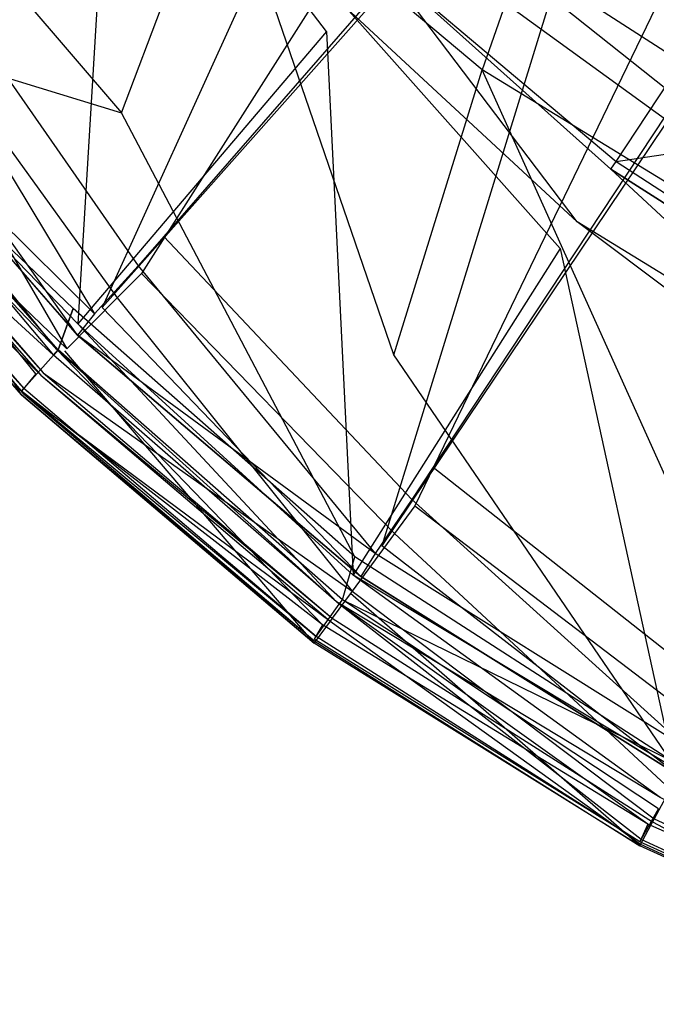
# Model space of a CAD drawing. Extents: x 0 to 0.36, y -0.56 to 0.
# Tile 2 of 40: x 0.061 to 0.105, y -0.552 to -0.483. Entities that reach past the tile are written whole.
import ezdxf

# ---------------------------------------------------------------- set-up
doc = ezdxf.new("R2010")
doc.units = 0
for name, color, linetype in [('L0_DECKEL_N_5638H0__0___REPLACE', 7, 'CONTINUOUS'), ('L1_WC_N_5638H0__0___REPLACEMTFO', 7, 'CONTINUOUS'), ('L2_SITZ_N_5638H0__0___REPLACEMT', 7, 'CONTINUOUS')]:
    doc.layers.add(name, color=color, linetype=linetype)

msp = doc.modelspace()

# ---------------------------------------------------------------- linework, layer by layer
at = {"layer": 'L0_DECKEL_N_5638H0__0___REPLACE', "color": 8}
for points, invisible_edges in [([(0.18, -0.326887, 0.400365), (0.052577, -0.482197, 0.400206), (0.069025, -0.500975, 0.400518), (0.18, -0.326887, 0.400365)], 14), ([(0.18, -0.326887, 0.400365), (0.069025, -0.500975, 0.400518), (0.087944, -0.51703, 0.40031), (0.18, -0.326887, 0.400365)], 14), ([(0.18, -0.326887, 0.400365), (0.087944, -0.51703, 0.40031), (0.109086, -0.530191, 0.400395), (0.18, -0.326887, 0.400365)], 14), ([(0.067358, -0.50266, 0.400517), (0.052577, -0.482197, 0.400206), (0.050698, -0.48364, 0.400206), (0.067358, -0.50266, 0.400517)], 13), ([(0.052577, -0.482197, 0.400206), (0.067358, -0.50266, 0.400517), (0.069025, -0.500975, 0.400518), (0.052577, -0.482197, 0.400206)], 14), ([(0.063874, -0.506174, 0.398544), (0.050698, -0.48364, 0.400206), (0.04677, -0.486652, 0.398227), (0.063874, -0.506174, 0.398544)], 13), ([(0.050698, -0.48364, 0.400206), (0.063874, -0.506174, 0.398544), (0.067358, -0.50266, 0.400517), (0.050698, -0.48364, 0.400206)], 14), ([(0.04661, -0.486785, 0.362204), (0.060733, -0.509351, 0.362525), (0.043237, -0.489376, 0.362204), (0.04661, -0.486785, 0.362204)], 13), ([(0.04493, -0.488076, 0.393457), (0.063874, -0.506174, 0.398544), (0.04677, -0.486652, 0.398227), (0.04493, -0.488076, 0.393457)], 14), ([(0.060733, -0.509351, 0.362525), (0.04661, -0.486785, 0.362204), (0.063726, -0.506327, 0.362525), (0.060733, -0.509351, 0.362525)], 14), ([(0.043343, -0.489295, 0.364157), (0.062062, -0.508007, 0.390177), (0.044735, -0.488225, 0.389856), (0.043343, -0.489295, 0.364157)], 14), ([(0.044735, -0.488225, 0.389856), (0.062235, -0.507832, 0.393778), (0.04493, -0.488076, 0.393457), (0.044735, -0.488225, 0.389856)], 14), ([(0.062235, -0.507832, 0.393778), (0.044735, -0.488225, 0.389856), (0.062062, -0.508007, 0.390177), (0.062235, -0.507832, 0.393778)], 13), ([(0.063874, -0.506174, 0.398544), (0.04493, -0.488076, 0.393457), (0.062235, -0.507832, 0.393778), (0.063874, -0.506174, 0.398544)], 13), ([(0.043237, -0.489376, 0.362204), (0.060827, -0.509256, 0.364478), (0.043343, -0.489295, 0.364157), (0.043237, -0.489376, 0.362204)], 14), ([(0.060827, -0.509256, 0.364478), (0.043237, -0.489376, 0.362204), (0.060733, -0.509351, 0.362525), (0.060827, -0.509256, 0.364478)], 13), ([(0.062062, -0.508007, 0.390177), (0.043343, -0.489295, 0.364157), (0.060827, -0.509256, 0.364478), (0.062062, -0.508007, 0.390177)], 13), ([(0.086543, -0.51894, 0.40031), (0.069025, -0.500975, 0.400518), (0.067358, -0.50266, 0.400517), (0.086543, -0.51894, 0.40031)], 13), ([(0.069025, -0.500975, 0.400518), (0.086543, -0.51894, 0.40031), (0.087944, -0.51703, 0.40031), (0.069025, -0.500975, 0.400518)], 14), ([(0.083618, -0.522932, 0.398334), (0.067358, -0.50266, 0.400517), (0.063874, -0.506174, 0.398544), (0.083618, -0.522932, 0.398334)], 13), ([(0.067358, -0.50266, 0.400517), (0.083618, -0.522932, 0.398334), (0.086543, -0.51894, 0.40031), (0.067358, -0.50266, 0.400517)], 14), ([(0.063726, -0.506327, 0.362525), (0.080976, -0.526529, 0.362312), (0.060733, -0.509351, 0.362525), (0.063726, -0.506327, 0.362525)], 13), ([(0.062235, -0.507832, 0.393778), (0.083618, -0.522932, 0.398334), (0.063874, -0.506174, 0.398544), (0.062235, -0.507832, 0.393778)], 14), ([(0.080976, -0.526529, 0.362312), (0.063726, -0.506327, 0.362525), (0.083491, -0.5231, 0.362312), (0.080976, -0.526529, 0.362312)], 14), ([(0.062062, -0.508007, 0.390177), (0.082238, -0.524807, 0.393564), (0.062235, -0.507832, 0.393778), (0.062062, -0.508007, 0.390177)], 14), ([(0.083618, -0.522932, 0.398334), (0.062235, -0.507832, 0.393778), (0.082238, -0.524807, 0.393564), (0.083618, -0.522932, 0.398334)], 13), ([(0.060827, -0.509256, 0.364478), (0.082092, -0.525005, 0.389963), (0.062062, -0.508007, 0.390177), (0.060827, -0.509256, 0.364478)], 14), ([(0.082238, -0.524807, 0.393564), (0.062062, -0.508007, 0.390177), (0.082092, -0.525005, 0.389963), (0.082238, -0.524807, 0.393564)], 13), ([(0.060733, -0.509351, 0.362525), (0.081054, -0.526421, 0.364265), (0.060827, -0.509256, 0.364478), (0.060733, -0.509351, 0.362525)], 14), ([(0.081054, -0.526421, 0.364265), (0.060733, -0.509351, 0.362525), (0.080976, -0.526529, 0.362312), (0.081054, -0.526421, 0.364265)], 13), ([(0.082092, -0.525005, 0.389963), (0.060827, -0.509256, 0.364478), (0.081054, -0.526421, 0.364265), (0.082092, -0.525005, 0.389963)], 13), ([(0.107966, -0.532276, 0.400395), (0.087944, -0.51703, 0.40031), (0.086543, -0.51894, 0.40031), (0.107966, -0.532276, 0.400395)], 13), ([(0.087944, -0.51703, 0.40031), (0.107966, -0.532276, 0.400395), (0.109086, -0.530191, 0.400395), (0.087944, -0.51703, 0.40031)], 14), ([(0.10562, -0.536628, 0.398418), (0.086543, -0.51894, 0.40031), (0.083618, -0.522932, 0.398334), (0.10562, -0.536628, 0.398418)], 13), ([(0.086543, -0.51894, 0.40031), (0.10562, -0.536628, 0.398418), (0.107966, -0.532276, 0.400395), (0.086543, -0.51894, 0.40031)], 14), ([(0.104526, -0.53868, 0.393649), (0.083618, -0.522932, 0.398334), (0.082238, -0.524807, 0.393564), (0.104526, -0.53868, 0.393649)], 13), ([(0.083618, -0.522932, 0.398334), (0.104526, -0.53868, 0.393649), (0.10562, -0.536628, 0.398418), (0.083618, -0.522932, 0.398334)], 14), ([(0.083491, -0.5231, 0.362312), (0.103516, -0.54056, 0.362395), (0.080976, -0.526529, 0.362312), (0.083491, -0.5231, 0.362312)], 13), ([(0.103516, -0.54056, 0.362395), (0.083491, -0.5231, 0.362312), (0.105528, -0.536817, 0.362396), (0.103516, -0.54056, 0.362395)], 14), ([(0.103579, -0.540442, 0.364349), (0.082092, -0.525005, 0.389963), (0.081054, -0.526421, 0.364265), (0.103579, -0.540442, 0.364349)], 13), ([(0.104409, -0.538897, 0.390048), (0.082238, -0.524807, 0.393564), (0.082092, -0.525005, 0.389963), (0.104409, -0.538897, 0.390048)], 13), ([(0.082092, -0.525005, 0.389963), (0.103579, -0.540442, 0.364349), (0.104409, -0.538897, 0.390048), (0.082092, -0.525005, 0.389963)], 14), ([(0.082238, -0.524807, 0.393564), (0.104409, -0.538897, 0.390048), (0.104526, -0.53868, 0.393649), (0.082238, -0.524807, 0.393564)], 14), ([(0.103516, -0.54056, 0.362395), (0.081054, -0.526421, 0.364265), (0.080976, -0.526529, 0.362312), (0.103516, -0.54056, 0.362395)], 13), ([(0.081054, -0.526421, 0.364265), (0.103516, -0.54056, 0.362395), (0.103579, -0.540442, 0.364349), (0.081054, -0.526421, 0.364265)], 14), ([(0.105528, -0.536817, 0.362396), (0.127733, -0.551512, 0.362551), (0.103516, -0.54056, 0.362395), (0.105528, -0.536817, 0.362396)], 13), ([(0.128441, -0.549496, 0.393805), (0.10562, -0.536628, 0.398418), (0.104526, -0.53868, 0.393649), (0.128441, -0.549496, 0.393805)], 13), ([(0.127777, -0.551386, 0.364505), (0.104409, -0.538897, 0.390048), (0.103579, -0.540442, 0.364349), (0.127777, -0.551386, 0.364505)], 13), ([(0.12836, -0.549728, 0.390204), (0.104526, -0.53868, 0.393649), (0.104409, -0.538897, 0.390048), (0.12836, -0.549728, 0.390204)], 13), ([(0.104409, -0.538897, 0.390048), (0.127777, -0.551386, 0.364505), (0.12836, -0.549728, 0.390204), (0.104409, -0.538897, 0.390048)], 14), ([(0.104526, -0.53868, 0.393649), (0.12836, -0.549728, 0.390204), (0.128441, -0.549496, 0.393805), (0.104526, -0.53868, 0.393649)], 14), ([(0.127733, -0.551512, 0.362551), (0.103579, -0.540442, 0.364349), (0.103516, -0.54056, 0.362395), (0.127733, -0.551512, 0.362551)], 13), ([(0.103579, -0.540442, 0.364349), (0.127733, -0.551512, 0.362551), (0.127777, -0.551386, 0.364505), (0.103579, -0.540442, 0.364349)], 14)]:
    msp.add_3dface(points, dxfattribs=dict(at, invisible_edges=invisible_edges))
at = {"layer": 'L1_WC_N_5638H0__0___REPLACEMTFO', "color": 8}
for points, invisible_edges in [([(0.092609, -0.486882, 0.235637), (0.074517, -0.471694, 0.236318), (0.084667, -0.449087, 0.211669), (0.092609, -0.486882, 0.235637)], 14), ([(0.101101, -0.46261, 0.210944), (0.092609, -0.486882, 0.235637), (0.084667, -0.449087, 0.211669), (0.101101, -0.46261, 0.210944)], 14), ([(0.054884, -0.449573, 0.352835), (0.04673, -0.486017, 0.352836), (0.066811, -0.468232, 0.352835), (0.054884, -0.449573, 0.352835)], 14), ([(0.112598, -0.499095, 0.235243), (0.092609, -0.486882, 0.235637), (0.101101, -0.46261, 0.210944), (0.112598, -0.499095, 0.235243)], 14), ([(0.119171, -0.473571, 0.210485), (0.112598, -0.499095, 0.235243), (0.101101, -0.46261, 0.210944), (0.119171, -0.473571, 0.210485)], 14), ([(0.081851, -0.484223, 0.352834), (0.068483, -0.466755, 0.352943), (0.066811, -0.468232, 0.352835), (0.081851, -0.484223, 0.352834)], 14), ([(0.083221, -0.482619, 0.352636), (0.068483, -0.466755, 0.352943), (0.081851, -0.484223, 0.352834), (0.083221, -0.482619, 0.352636)], 14), ([(0.064632, -0.504457, 0.352836), (0.066811, -0.468232, 0.352835), (0.04673, -0.486017, 0.352836), (0.064632, -0.504457, 0.352836)], 13), ([(0.066811, -0.468232, 0.352835), (0.064632, -0.504457, 0.352836), (0.081851, -0.484223, 0.352834), (0.066811, -0.468232, 0.352835)], 14), ([(0.051256, -0.470707, 0.265026), (0.067648, -0.489852, 0.264071), (0.047433, -0.48367, 0.295905), (0.051256, -0.470707, 0.265026)], 14), ([(0.051256, -0.470707, 0.265026), (0.074517, -0.471694, 0.236318), (0.067648, -0.489852, 0.264071), (0.051256, -0.470707, 0.265026)], 14), ([(0.067648, -0.489852, 0.264071), (0.074517, -0.471694, 0.236318), (0.086491, -0.506598, 0.263324), (0.067648, -0.489852, 0.264071)], 14), ([(0.086491, -0.506598, 0.263324), (0.074517, -0.471694, 0.236318), (0.092609, -0.486882, 0.235637), (0.086491, -0.506598, 0.263324)], 14), ([(0.079874, -0.471866, 0.292863), (0.136148, -0.512736, 0.278991), (0.088441, -0.474773, 0.263092), (0.079874, -0.471866, 0.292863)], 13), ([(0.136148, -0.512736, 0.278991), (0.079874, -0.471866, 0.292863), (0.131512, -0.511163, 0.295103), (0.136148, -0.512736, 0.278991)], 14), ([(0.088441, -0.474773, 0.263092), (0.149352, -0.514069, 0.265332), (0.112839, -0.477236, 0.237853), (0.088441, -0.474773, 0.263092)], 13), ([(0.149352, -0.514069, 0.265332), (0.088441, -0.474773, 0.263092), (0.136148, -0.512736, 0.278991), (0.149352, -0.514069, 0.265332)], 14), ([(0.085763, -0.479664, 0.349286), (0.101886, -0.493228, 0.347145), (0.0861, -0.479298, 0.346962), (0.085763, -0.479664, 0.349286)], 14), ([(0.101886, -0.493228, 0.347145), (0.111409, -0.478768, 0.282203), (0.0861, -0.479298, 0.346962), (0.101886, -0.493228, 0.347145)], 14), ([(0.101886, -0.493228, 0.347145), (0.126834, -0.489437, 0.28272), (0.111409, -0.478768, 0.282203), (0.101886, -0.493228, 0.347145)], 14), ([(0.099194, -0.497396, 0.352834), (0.085763, -0.479664, 0.349286), (0.083221, -0.482619, 0.352636), (0.099194, -0.497396, 0.352834)], 14), ([(0.101523, -0.493764, 0.349581), (0.101886, -0.493228, 0.347145), (0.085763, -0.479664, 0.349286), (0.101523, -0.493764, 0.349581)], 14), ([(0.101523, -0.493764, 0.349581), (0.085763, -0.479664, 0.349286), (0.099194, -0.497396, 0.352834), (0.101523, -0.493764, 0.349581)], 14), ([(0.098016, -0.499246, 0.352834), (0.083221, -0.482619, 0.352636), (0.081851, -0.484223, 0.352834), (0.098016, -0.499246, 0.352834)], 14), ([(0.099194, -0.497396, 0.352834), (0.083221, -0.482619, 0.352636), (0.098016, -0.499246, 0.352834), (0.099194, -0.497396, 0.352834)], 14), ([(0.064309, -0.5034, 0.295289), (0.046328, -0.486271, 0.303046), (0.047433, -0.48367, 0.295905), (0.064309, -0.5034, 0.295289)], 14), ([(0.047433, -0.48367, 0.295905), (0.067648, -0.489852, 0.264071), (0.064309, -0.5034, 0.295289), (0.047433, -0.48367, 0.295905)], 14), ([(0.083691, -0.521832, 0.352836), (0.081851, -0.484223, 0.352834), (0.064632, -0.504457, 0.352836), (0.083691, -0.521832, 0.352836)], 13), ([(0.081851, -0.484223, 0.352834), (0.083691, -0.521832, 0.352836), (0.098016, -0.499246, 0.352834), (0.081851, -0.484223, 0.352834)], 14), ([(0.063159, -0.506193, 0.353135), (0.04673, -0.486017, 0.352836), (0.045123, -0.487445, 0.352704), (0.063159, -0.506193, 0.353135)], 14), ([(0.064632, -0.504457, 0.352836), (0.04673, -0.486017, 0.352836), (0.063159, -0.506193, 0.353135), (0.064632, -0.504457, 0.352836)], 14), ([(0.045994, -0.486586, 0.308327), (0.062946, -0.506606, 0.308214), (0.04347, -0.488933, 0.346511), (0.045994, -0.486586, 0.308327)], 14), ([(0.063262, -0.506249, 0.302746), (0.045994, -0.486586, 0.308327), (0.046328, -0.486271, 0.303046), (0.063262, -0.506249, 0.302746)], 14), ([(0.045994, -0.486586, 0.308327), (0.063262, -0.506249, 0.302746), (0.062946, -0.506606, 0.308214), (0.045994, -0.486586, 0.308327)], 13), ([(0.046328, -0.486271, 0.303046), (0.064309, -0.5034, 0.295289), (0.063262, -0.506249, 0.302746), (0.046328, -0.486271, 0.303046)], 13), ([(0.086491, -0.506598, 0.263324), (0.092609, -0.486882, 0.235637), (0.107633, -0.520203, 0.262716), (0.086491, -0.506598, 0.263324)], 14), ([(0.107633, -0.520203, 0.262716), (0.092609, -0.486882, 0.235637), (0.112598, -0.499095, 0.235243), (0.107633, -0.520203, 0.262716)], 14), ([(0.061715, -0.507918, 0.352079), (0.045123, -0.487445, 0.352704), (0.043927, -0.488518, 0.35136), (0.061715, -0.507918, 0.352079)], 14), ([(0.063159, -0.506193, 0.353135), (0.045123, -0.487445, 0.352704), (0.061715, -0.507918, 0.352079), (0.063159, -0.506193, 0.353135)], 14), ([(0.043927, -0.488518, 0.35136), (0.043237, -0.489146, 0.34964), (0.061715, -0.507918, 0.352079), (0.043927, -0.488518, 0.35136)], 14), ([(0.04347, -0.488933, 0.346511), (0.060884, -0.508933, 0.346396), (0.043237, -0.489146, 0.34964), (0.04347, -0.488933, 0.346511)], 14), ([(0.04347, -0.488933, 0.346511), (0.062946, -0.506606, 0.308214), (0.060884, -0.508933, 0.346396), (0.04347, -0.488933, 0.346511)], 14), ([(0.043237, -0.489146, 0.34964), (0.060733, -0.509099, 0.349957), (0.061715, -0.507918, 0.352079), (0.043237, -0.489146, 0.34964)], 14), ([(0.043237, -0.489146, 0.34964), (0.060884, -0.508933, 0.346396), (0.060733, -0.509099, 0.349957), (0.043237, -0.489146, 0.34964)], 14), ([(0.101886, -0.493228, 0.347145), (0.119549, -0.504706, 0.34702), (0.126834, -0.489437, 0.28272), (0.101886, -0.493228, 0.347145)], 14), ([(0.083811, -0.520555, 0.29546), (0.064309, -0.5034, 0.295289), (0.067648, -0.489852, 0.264071), (0.083811, -0.520555, 0.29546)], 14), ([(0.083811, -0.520555, 0.29546), (0.067648, -0.489852, 0.264071), (0.086491, -0.506598, 0.263324), (0.083811, -0.520555, 0.29546)], 14), ([(0.101523, -0.493764, 0.349581), (0.119354, -0.505148, 0.349303), (0.101886, -0.493228, 0.347145), (0.101523, -0.493764, 0.349581)], 14), ([(0.119354, -0.505148, 0.349303), (0.119549, -0.504706, 0.34702), (0.101886, -0.493228, 0.347145), (0.119354, -0.505148, 0.349303)], 14), ([(0.11776, -0.508773, 0.352668), (0.101523, -0.493764, 0.349581), (0.099194, -0.497396, 0.352834), (0.11776, -0.508773, 0.352668)], 14), ([(0.119354, -0.505148, 0.349303), (0.101523, -0.493764, 0.349581), (0.11776, -0.508773, 0.352668), (0.119354, -0.505148, 0.349303)], 14), ([(0.116887, -0.510728, 0.352834), (0.099194, -0.497396, 0.352834), (0.098016, -0.499246, 0.352834), (0.116887, -0.510728, 0.352834)], 14), ([(0.11776, -0.508773, 0.352668), (0.099194, -0.497396, 0.352834), (0.116887, -0.510728, 0.352834), (0.11776, -0.508773, 0.352668)], 14), ([(0.10587, -0.535167, 0.352836), (0.098016, -0.499246, 0.352834), (0.083691, -0.521832, 0.352836), (0.10587, -0.535167, 0.352836)], 13), ([(0.098016, -0.499246, 0.352834), (0.10587, -0.535167, 0.352836), (0.116887, -0.510728, 0.352834), (0.098016, -0.499246, 0.352834)], 14), ([(0.063262, -0.506249, 0.302746), (0.064309, -0.5034, 0.295289), (0.083811, -0.520555, 0.29546), (0.063262, -0.506249, 0.302746)], 14), ([(0.082524, -0.523684, 0.352849), (0.064632, -0.504457, 0.352836), (0.063159, -0.506193, 0.353135), (0.082524, -0.523684, 0.352849)], 14), ([(0.083691, -0.521832, 0.352836), (0.064632, -0.504457, 0.352836), (0.082524, -0.523684, 0.352849), (0.083691, -0.521832, 0.352836)], 14), ([(0.060884, -0.508933, 0.346396), (0.062946, -0.506606, 0.308214), (0.082724, -0.523844, 0.308287), (0.060884, -0.508933, 0.346396)], 14), ([(0.081566, -0.525259, 0.351604), (0.063159, -0.506193, 0.353135), (0.061715, -0.507918, 0.352079), (0.081566, -0.525259, 0.351604)], 14), ([(0.062946, -0.506606, 0.308214), (0.063262, -0.506249, 0.302746), (0.082947, -0.523529, 0.302924), (0.062946, -0.506606, 0.308214)], 14), ([(0.082724, -0.523844, 0.308287), (0.062946, -0.506606, 0.308214), (0.082947, -0.523529, 0.302924), (0.082724, -0.523844, 0.308287)], 14), ([(0.082524, -0.523684, 0.352849), (0.063159, -0.506193, 0.353135), (0.081566, -0.525259, 0.351604), (0.082524, -0.523684, 0.352849)], 14), ([(0.082947, -0.523529, 0.302924), (0.063262, -0.506249, 0.302746), (0.083811, -0.520555, 0.29546), (0.082947, -0.523529, 0.302924)], 14), ([(0.105651, -0.534635, 0.295475), (0.083811, -0.520555, 0.29546), (0.086491, -0.506598, 0.263324), (0.105651, -0.534635, 0.295475)], 14), ([(0.105651, -0.534635, 0.295475), (0.086491, -0.506598, 0.263324), (0.107633, -0.520203, 0.262716), (0.105651, -0.534635, 0.295475)], 14), ([(0.061715, -0.507918, 0.352079), (0.060733, -0.509099, 0.349957), (0.081566, -0.525259, 0.351604), (0.061715, -0.507918, 0.352079)], 14), ([(0.060733, -0.509099, 0.349957), (0.060884, -0.508933, 0.346396), (0.081116, -0.526071, 0.34647), (0.060733, -0.509099, 0.349957)], 14), ([(0.060733, -0.509099, 0.349957), (0.081116, -0.526071, 0.34647), (0.080976, -0.526259, 0.349746), (0.060733, -0.509099, 0.349957)], 14), ([(0.081566, -0.525259, 0.351604), (0.060733, -0.509099, 0.349957), (0.080976, -0.526259, 0.349746), (0.081566, -0.525259, 0.351604)], 14), ([(0.081116, -0.526071, 0.34647), (0.060884, -0.508933, 0.346396), (0.082724, -0.523844, 0.308287), (0.081116, -0.526071, 0.34647)], 14), ([(0.105651, -0.534635, 0.295475), (0.082947, -0.523529, 0.302924), (0.083811, -0.520555, 0.29546), (0.105651, -0.534635, 0.295475)], 13), ([(0.104943, -0.537207, 0.352978), (0.083691, -0.521832, 0.352836), (0.082524, -0.523684, 0.352849), (0.104943, -0.537207, 0.352978)], 14), ([(0.10587, -0.535167, 0.352836), (0.083691, -0.521832, 0.352836), (0.104943, -0.537207, 0.352978), (0.10587, -0.535167, 0.352836)], 14), ([(0.082724, -0.523844, 0.308287), (0.082947, -0.523529, 0.302924), (0.104809, -0.537995, 0.308273), (0.082724, -0.523844, 0.308287)], 14), ([(0.104809, -0.537995, 0.308273), (0.082947, -0.523529, 0.302924), (0.104982, -0.537694, 0.302905), (0.104809, -0.537995, 0.308273)], 14), ([(0.082947, -0.523529, 0.302924), (0.105651, -0.534635, 0.295475), (0.104982, -0.537694, 0.302905), (0.082947, -0.523529, 0.302924)], 14), ([(0.081116, -0.526071, 0.34647), (0.082724, -0.523844, 0.308287), (0.10361, -0.540108, 0.34644), (0.081116, -0.526071, 0.34647)], 14), ([(0.104081, -0.539064, 0.351808), (0.082524, -0.523684, 0.352849), (0.081566, -0.525259, 0.351604), (0.104081, -0.539064, 0.351808)], 14), ([(0.104943, -0.537207, 0.352978), (0.082524, -0.523684, 0.352849), (0.104081, -0.539064, 0.351808), (0.104943, -0.537207, 0.352978)], 14), ([(0.10361, -0.540108, 0.34644), (0.082724, -0.523844, 0.308287), (0.104809, -0.537995, 0.308273), (0.10361, -0.540108, 0.34644)], 14), ([(0.081566, -0.525259, 0.351604), (0.080976, -0.526259, 0.349746), (0.103516, -0.540274, 0.349829), (0.081566, -0.525259, 0.351604)], 14), ([(0.104081, -0.539064, 0.351808), (0.081566, -0.525259, 0.351604), (0.103516, -0.540274, 0.349829), (0.104081, -0.539064, 0.351808)], 14), ([(0.103516, -0.540274, 0.349829), (0.080976, -0.526259, 0.349746), (0.081116, -0.526071, 0.34647), (0.103516, -0.540274, 0.349829)], 14), ([(0.103516, -0.540274, 0.349829), (0.081116, -0.526071, 0.34647), (0.10361, -0.540108, 0.34644), (0.103516, -0.540274, 0.349829)], 14), ([(0.128205, -0.549675, 0.35211), (0.104943, -0.537207, 0.352978), (0.104081, -0.539064, 0.351808), (0.128205, -0.549675, 0.35211)], 14), ([(0.10361, -0.540108, 0.34644), (0.104809, -0.537995, 0.308273), (0.127772, -0.551124, 0.346416), (0.10361, -0.540108, 0.34644)], 14), ([(0.104081, -0.539064, 0.351808), (0.103516, -0.540274, 0.349829), (0.127733, -0.551214, 0.349983), (0.104081, -0.539064, 0.351808)], 14), ([(0.128205, -0.549675, 0.35211), (0.104081, -0.539064, 0.351808), (0.127733, -0.551214, 0.349983), (0.128205, -0.549675, 0.35211)], 14), ([(0.127733, -0.551214, 0.349983), (0.103516, -0.540274, 0.349829), (0.10361, -0.540108, 0.34644), (0.127733, -0.551214, 0.349983)], 14), ([(0.127733, -0.551214, 0.349983), (0.10361, -0.540108, 0.34644), (0.127772, -0.551124, 0.346416), (0.127733, -0.551214, 0.349983)], 14)]:
    msp.add_3dface(points, dxfattribs=dict(at, invisible_edges=invisible_edges))
at = {"layer": 'L2_SITZ_N_5638H0__0___REPLACEMT', "color": 8}
for points, invisible_edges in [([(0.081828, -0.430941, 0.355213), (0.049559, -0.484095, 0.350902), (0.035238, -0.462881, 0.350996), (0.081828, -0.430941, 0.355213)], 14), ([(0.091949, -0.447034, 0.35524), (0.049559, -0.484095, 0.350902), (0.081828, -0.430941, 0.355213), (0.091949, -0.447034, 0.35524)], 14), ([(0.091949, -0.447034, 0.35524), (0.066317, -0.503312, 0.351211), (0.049559, -0.484095, 0.350902), (0.091949, -0.447034, 0.35524)], 14), ([(0.103778, -0.461138, 0.355284), (0.066317, -0.503312, 0.351211), (0.091949, -0.447034, 0.35524), (0.103778, -0.461138, 0.355284)], 14), ([(0.086134, -0.451402, 0.36958), (0.054387, -0.479748, 0.373427), (0.070574, -0.498398, 0.373707), (0.086134, -0.451402, 0.36958)], 14), ([(0.098611, -0.466258, 0.369657), (0.086134, -0.451402, 0.36958), (0.070574, -0.498398, 0.373707), (0.098611, -0.466258, 0.369657)], 14), ([(0.103778, -0.461138, 0.355284), (0.085659, -0.519793, 0.351008), (0.066317, -0.503312, 0.351211), (0.103778, -0.461138, 0.355284)], 14), ([(0.117072, -0.473082, 0.355296), (0.085659, -0.519793, 0.351008), (0.103778, -0.461138, 0.355284), (0.117072, -0.473082, 0.355296)], 14), ([(0.098611, -0.466258, 0.369657), (0.070574, -0.498398, 0.373707), (0.089232, -0.514352, 0.373526), (0.098611, -0.466258, 0.369657)], 14), ([(0.112682, -0.478887, 0.369643), (0.098611, -0.466258, 0.369657), (0.089232, -0.514352, 0.373526), (0.112682, -0.478887, 0.369643)], 14), ([(0.117072, -0.473082, 0.355296), (0.10721, -0.533261, 0.351088), (0.085659, -0.519793, 0.351008), (0.117072, -0.473082, 0.355296)], 14), ([(0.112682, -0.478887, 0.369643), (0.089232, -0.514352, 0.373526), (0.109981, -0.527377, 0.373594), (0.112682, -0.478887, 0.369643)], 14), ([(0.068799, -0.500432, 0.373963), (0.054387, -0.479748, 0.373427), (0.052373, -0.481547, 0.373671), (0.068799, -0.500432, 0.373963)], 13), ([(0.054387, -0.479748, 0.373427), (0.068799, -0.500432, 0.373963), (0.070574, -0.498398, 0.373707), (0.054387, -0.479748, 0.373427)], 14), ([(0.065778, -0.503767, 0.372514), (0.052373, -0.481547, 0.373671), (0.048951, -0.484466, 0.372203), (0.065778, -0.503767, 0.372514)], 13), ([(0.052373, -0.481547, 0.373671), (0.065778, -0.503767, 0.372514), (0.068799, -0.500432, 0.373963), (0.052373, -0.481547, 0.373671)], 14), ([(0.049559, -0.484095, 0.350902), (0.064603, -0.505241, 0.351025), (0.047617, -0.485793, 0.350703), (0.049559, -0.484095, 0.350902)], 13), ([(0.064603, -0.505241, 0.351025), (0.049559, -0.484095, 0.350902), (0.066317, -0.503312, 0.351211), (0.064603, -0.505241, 0.351025)], 14), ([(0.047617, -0.485794, 0.367842), (0.065778, -0.503767, 0.372514), (0.048951, -0.484466, 0.372203), (0.047617, -0.485794, 0.367842)], 14), ([(0.064603, -0.505241, 0.352526), (0.047617, -0.485794, 0.367842), (0.047617, -0.485793, 0.352205), (0.064603, -0.505241, 0.352526)], 14), ([(0.047617, -0.485793, 0.352205), (0.064603, -0.505241, 0.351025), (0.064603, -0.505241, 0.352526), (0.047617, -0.485793, 0.352205)], 13), ([(0.064603, -0.505241, 0.351025), (0.047617, -0.485793, 0.352205), (0.047617, -0.485793, 0.350703), (0.064603, -0.505241, 0.351025)], 14), ([(0.047617, -0.485794, 0.367842), (0.064603, -0.505241, 0.352526), (0.064604, -0.505242, 0.368163), (0.047617, -0.485794, 0.367842)], 13), ([(0.065778, -0.503767, 0.372514), (0.047617, -0.485794, 0.367842), (0.064604, -0.505242, 0.368163), (0.065778, -0.503767, 0.372514)], 13), ([(0.087743, -0.516604, 0.373772), (0.070574, -0.498398, 0.373707), (0.068799, -0.500432, 0.373963), (0.087743, -0.516604, 0.373772)], 13), ([(0.070574, -0.498398, 0.373707), (0.087743, -0.516604, 0.373772), (0.089232, -0.514352, 0.373526), (0.070574, -0.498398, 0.373707)], 14), ([(0.085207, -0.520333, 0.372309), (0.068799, -0.500432, 0.373963), (0.065778, -0.503767, 0.372514), (0.085207, -0.520333, 0.372309)], 13), ([(0.068799, -0.500432, 0.373963), (0.085207, -0.520333, 0.372309), (0.087743, -0.516604, 0.373772), (0.068799, -0.500432, 0.373963)], 14), ([(0.066317, -0.503312, 0.351211), (0.084219, -0.521934, 0.350811), (0.064603, -0.505241, 0.351025), (0.066317, -0.503312, 0.351211)], 13), ([(0.065778, -0.503767, 0.372514), (0.064604, -0.505242, 0.368163), (0.085207, -0.520333, 0.372309), (0.065778, -0.503767, 0.372514)], 14), ([(0.084219, -0.521934, 0.350811), (0.066317, -0.503312, 0.351211), (0.085659, -0.519793, 0.351008), (0.084219, -0.521934, 0.350811)], 14), ([(0.084219, -0.521934, 0.36795), (0.064603, -0.505241, 0.352526), (0.084219, -0.521934, 0.352313), (0.084219, -0.521934, 0.36795)], 13), ([(0.064603, -0.505241, 0.352526), (0.084219, -0.521934, 0.36795), (0.064604, -0.505242, 0.368163), (0.064603, -0.505241, 0.352526)], 14), ([(0.084219, -0.521934, 0.352313), (0.064603, -0.505241, 0.351025), (0.084219, -0.521934, 0.350811), (0.084219, -0.521934, 0.352313)], 13), ([(0.064603, -0.505241, 0.351025), (0.084219, -0.521934, 0.352313), (0.064603, -0.505241, 0.352526), (0.064603, -0.505241, 0.351025)], 14), ([(0.085207, -0.520333, 0.372309), (0.064604, -0.505242, 0.368163), (0.084219, -0.521934, 0.36795), (0.085207, -0.520333, 0.372309)], 14), ([(0.108824, -0.529816, 0.373845), (0.089232, -0.514352, 0.373526), (0.087743, -0.516604, 0.373772), (0.108824, -0.529816, 0.373845)], 13), ([(0.089232, -0.514352, 0.373526), (0.108824, -0.529816, 0.373845), (0.109981, -0.527377, 0.373594), (0.089232, -0.514352, 0.373526)], 14), ([(0.10683, -0.533857, 0.372389), (0.087743, -0.516604, 0.373772), (0.085207, -0.520333, 0.372309), (0.10683, -0.533857, 0.372389)], 13), ([(0.087743, -0.516604, 0.373772), (0.10683, -0.533857, 0.372389), (0.108824, -0.529816, 0.373845), (0.087743, -0.516604, 0.373772)], 14), ([(0.085659, -0.519793, 0.351008), (0.106089, -0.535585, 0.350895), (0.084219, -0.521934, 0.350811), (0.085659, -0.519793, 0.351008)], 13), ([(0.106089, -0.535585, 0.350895), (0.085659, -0.519793, 0.351008), (0.10721, -0.533261, 0.351088), (0.106089, -0.535585, 0.350895)], 14), ([(0.085207, -0.520333, 0.372309), (0.084219, -0.521934, 0.36795), (0.106089, -0.535585, 0.368034), (0.085207, -0.520333, 0.372309)], 14), ([(0.10683, -0.533857, 0.372389), (0.085207, -0.520333, 0.372309), (0.106089, -0.535585, 0.368034), (0.10683, -0.533857, 0.372389)], 14), ([(0.106089, -0.535585, 0.352397), (0.084219, -0.521934, 0.36795), (0.084219, -0.521934, 0.352313), (0.106089, -0.535585, 0.352397)], 13), ([(0.084219, -0.521934, 0.36795), (0.106089, -0.535585, 0.352397), (0.106089, -0.535585, 0.368034), (0.084219, -0.521934, 0.36795)], 14), ([(0.106089, -0.535585, 0.350895), (0.084219, -0.521934, 0.352313), (0.084219, -0.521934, 0.350811), (0.106089, -0.535585, 0.350895)], 13), ([(0.084219, -0.521934, 0.352313), (0.106089, -0.535585, 0.350895), (0.106089, -0.535585, 0.352397), (0.084219, -0.521934, 0.352313)], 14)]:
    msp.add_3dface(points, dxfattribs=dict(at, invisible_edges=invisible_edges))

doc.saveas('drawing.dxf')
